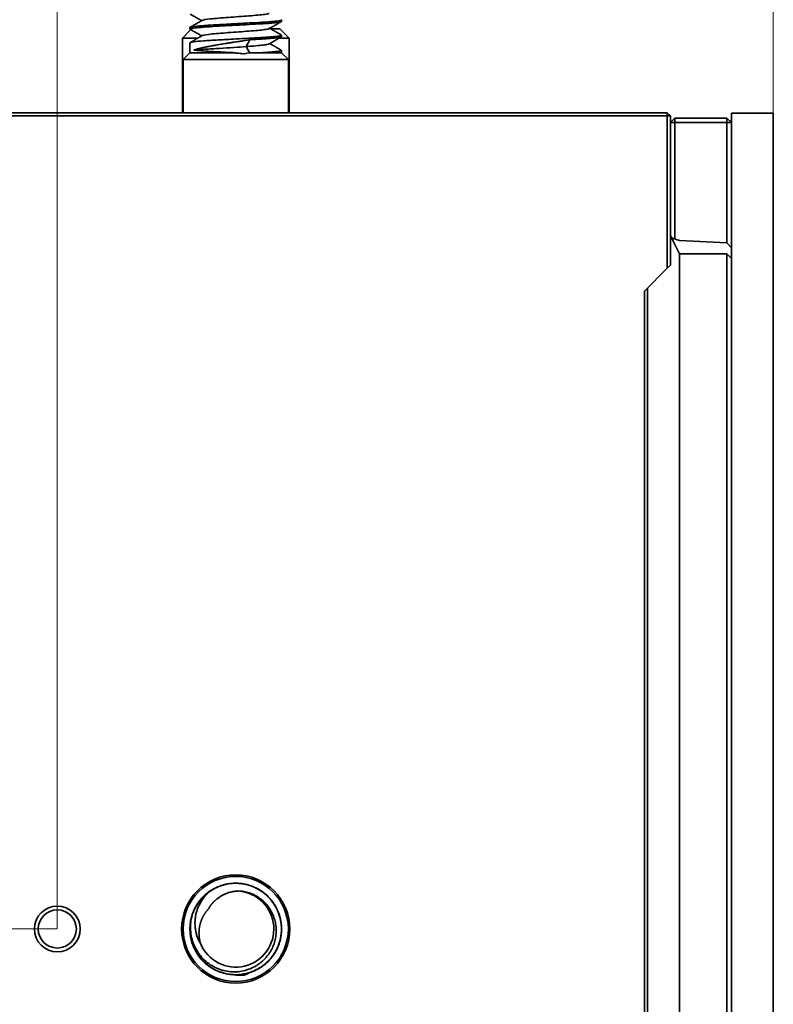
# Model space of a CAD drawing. Header units: millimetres. Extents: x 31 to 1647, y 187 to 975.
# Tile 17 of 151: x 78 to 127, y 673 to 737. Entities that reach past the tile are written whole.
import ezdxf

# ---------------------------------------------------------------- set-up
doc = ezdxf.new("R2010")
doc.units = ezdxf.units.MM
doc.layers.add('1', color=7, linetype='Continuous', true_color=0xffffff)
doc.styles.add('kanji2', font='simplex.shx', dxfattribs={"bigfont": 'bigfont.shx'})
doc.dimstyles.get("Standard").update_dxf_attribs({"dimtxt": 0.18, "dimasz": 0.18, "dimexe": 0.18, "dimexo": 0.0625, "dimgap": 0.09, "dimtad": 0, "dimtih": 1, "dimtoh": 1, "dimdec": 4, "dimzin": 0, "dimdsep": 46, "dimtxsty": 'Standard', "dimcen": 0.09, "dimadec": 0, "dimazin": 0, "dimtfac": 1, "dimtdec": 4, "dimtofl": 0, "dimtmove": 0, "dimatfit": 3, "dimfxl": 1, "dimtolj": 1, "dimtzin": 0, "dimarcsym": 0})

# ---------------------------------------------------------------- blocks, each defined once
blk = doc.blocks.new('_U16')
at = {"layer": '1', "color": 146, "lineweight": 13}
for p, q in [((80.322633, 677.824238), (80.322633, 770.407391)), ((127.272633, 731.329238), (127.272633, 770.407391)), ((80.322633, 768.407391), (83.32263, 769.211239)), ((127.272633, 768.407391), (124.27263, 769.211239)), ((80.322633, 768.407391), (127.272633, 768.407391)), ((80.322633, 768.407391), (83.322636, 767.603544)), ((127.272633, 768.407391), (124.272636, 767.603544))]:
    blk.add_line(p, q, dxfattribs=at)
at = {"layer": '1', "color": 146, "linetype": 'Continuous', "lineweight": 13, "insert": (101.431826, 768.173884), "char_height": 3, "attachment_point": 7, "line_spacing_factor": 0.63253, "style": 'kanji2'}
blk.add_mtext('\\W0.8745;47', dxfattribs=at)
blk = doc.blocks.new('_Open')
at = {"color": 0, "linetype": 'ByBlock', "lineweight": -2}
for p, q in [((-1, 0.166667), (0, 0)), ((-1, -0.166667), (0, 0)), ((0, 0), (-1, 0))]:
    blk.add_line(p, q, dxfattribs=at)
blk = doc.blocks.new('_U22')
at = {"layer": '1', "color": 146, "lineweight": 13}
for p, q in [((80.322633, 677.824238), (32.118824, 677.824238)), ((34.118824, 677.824238), (33.314977, 674.824235)), ((34.118824, 677.824238), (34.118824, 441.824238)), ((34.118824, 677.824238), (34.922672, 674.824241)), ((34.118824, 441.824238), (33.314977, 444.824235)), ((34.118824, 441.824238), (34.922672, 444.824241)), ((80.322633, 441.824238), (32.118824, 441.824238))]:
    blk.add_line(p, q, dxfattribs=at)
at = {"layer": '1', "color": 146, "linetype": 'Continuous', "lineweight": 13, "insert": (34.646332, 556.097028), "char_height": 3, "attachment_point": 7, "rotation": 90, "line_spacing_factor": 0.63253, "style": 'kanji2'}
blk.add_mtext('\\W0.8720;236', dxfattribs=at)

msp = doc.modelspace()

# ---------------------------------------------------------------- linework, layer by layer
at = {"layer": '1', "color": 18, "linetype": 'Continuous', "lineweight": 35}
for p, q in [((89.0226, 736.9535), (89.0226, 736.8546)), ((95.0226, 737.3548), (95.0226, 737.454)), ((89.0754, 736.817), (88.5226, 736.2642)), ((94.9226, 736.8642), (94.3297, 736.8642)), ((95.5226, 736.2642), (94.9226, 736.8642)), ((95.0226, 736.3547), (95.0226, 736.4542)), ((88.5226, 736.2642), (88.5226, 731.3542)), ((89.5443, 736.2642), (88.5226, 736.2642)), ((89.0226, 735.9536), (89.0226, 735.3042)), ((95.5226, 736.2642), (94.8794, 736.2642)), ((95.5226, 731.3542), (95.5226, 736.2642)), ((89.0226, 735.3042), (88.5726, 734.8542)), ((89.0226, 735.3042), (91.904, 735.3042)), ((93.786, 735.3042), (95.0226, 735.3042)), ((95.0226, 735.3042), (95.0226, 735.4535)), ((95.4726, 734.8542), (95.0226, 735.3042)), ((88.5726, 734.8542), (88.5726, 731.3541)), ((88.5726, 734.8542), (95.4726, 734.8542)), ((95.4726, 731.3541), (95.4726, 734.8542)), ((120.3226, 731.1542), (62.3177, 731.1542)), ((62.32, 731.3542), (120.3226, 731.3542)), ((120.3226, 731.3542), (120.5226, 731.1542)), ((120.3226, 731.3542), (120.3226, 731.1542)), ((120.3226, 731.1542), (120.5226, 731.1542)), ((120.3226, 721.1642), (120.3226, 731.1542)), ((120.5226, 731.1542), (120.5226, 721.3642)), ((124.5226, 388.3192), (124.5226, 731.3292)), ((127.2726, 731.3292), (124.5226, 731.3292)), ((127.2726, 388.3192), (127.2726, 731.3292)), ((120.8226, 731.0142), (120.5226, 730.7142)), ((120.5226, 730.7142), (120.8226, 730.7142)), ((120.8226, 731.0142), (124.2226, 731.0142)), ((120.8226, 731.0142), (120.8226, 730.7142)), ((124.2226, 730.7142), (120.8226, 730.7142)), ((120.8226, 730.7142), (120.8226, 723.0909)), ((124.5226, 730.7142), (124.2226, 731.0142)), ((124.2226, 731.0142), (124.2226, 730.7142)), ((124.5226, 730.7142), (124.2226, 730.7142)), ((124.2226, 722.8299), (124.2226, 730.7142)), ((120.5356, 723.2884), (120.5226, 723.3142)), ((121.1226, 722.1142), (120.5356, 723.2884)), ((124.2226, 722.8299), (121.1201, 722.9923)), ((124.5226, 722.5146), (124.2226, 722.8299)), ((121.1226, 575.4242), (121.1226, 722.12)), ((124.223, 722.1142), (121.5965, 722.1142)), ((124.223, 575.4242), (124.223, 722.1142)), ((124.223, 722.1142), (124.5226, 721.8146)), ((120.3226, 721.1642), (118.8226, 719.6642)), ((120.5226, 721.3642), (120.3226, 721.1642)), ((118.8226, 577.5242), (118.8226, 719.6642)), ((119.0226, 719.8642), (119.0226, 577.3242)), ((93.6301, 675.2913), (93.6242, 675.2876)), ((93.6301, 675.2913), (93.6376, 675.2962))]:
    msp.add_line(p, q, dxfattribs=at)
for centre, radius in [((92.0226, 677.8242), 3.55), ((92.0226, 677.8242), 3.45), ((80.3226, 677.8242), 1.5), ((80.3226, 677.8242), 1.25)]:
    msp.add_circle(centre, radius, dxfattribs=at)
for radius, start, end in [(3, 126.15485, 162), (2.5, 202.076952, 85.923048)]:
    msp.add_arc((92.0226, 677.8242), radius, start, end, dxfattribs=at)
for centre, major_axis, ratio, start_param, end_param in [((120.8903, 723.9205), (0.1291, 0.8285), 0.514921, 2.5149629, 3.282985), ((120.925, 723.851), (-0.4082, 0.8164), 0.657316, 2.3388184, 2.7847389), ((121.6226, 721.6142), (0.3627, -0.3627), 0.948965, 2.3823754, 2.4560251)]:
    msp.add_ellipse(centre, major_axis=major_axis, ratio=ratio, start_param=start_param, end_param=end_param, dxfattribs=at)
for points, degree, knots in [([(89.0351, 737.8403), (89.0608, 737.8254), (89.112, 737.7957), (89.1865, 737.7525), (89.2565, 737.7118), (89.3202, 737.6749), (89.3776, 737.6415), (89.4287, 737.6119), (89.4719, 737.5868), (89.5073, 737.5662), (89.5352, 737.55), (89.5574, 737.5371), (89.5736, 737.5277), (89.5876, 737.5196), (89.6034, 737.5104), (89.625, 737.4978), (89.6525, 737.4818), (89.6859, 737.4624), (89.7252, 737.4396), (89.7591, 737.4199), (89.7799, 737.4078), (89.7856, 737.4045)], 3, [0, 0, 0, 0, 0.1029013, 0.2045416, 0.2977891, 0.3826508, 0.4591325, 0.5272395, 0.5869705, 0.6316796, 0.668824, 0.6984054, 0.7204262, 0.7335653, 0.7545515, 0.7833833, 0.8200581, 0.8645731, 0.9169245, 0.9771083, 1, 1, 1, 1]), ([(89.8188, 737.4238), (89.8741, 737.4561), (90.2685, 737.5213), (91.509, 737.6194), (92.9493, 737.7182), (93.9295, 737.8067), (94.1872, 737.8623), (94.2261, 737.8849)], 3, [0, 0, 0, 0, 0.2100604, 0.4243434, 0.6386264, 0.8529094, 1, 1, 1, 1]), ([(89.035, 736.8401), (89.0167, 736.8508), (89.0204, 736.8705), (89.1117, 736.8953), (89.2434, 736.9172), (89.4157, 736.9384), (89.6573, 736.9607), (89.9654, 736.9846), (90.4299, 737.0169), (91.1282, 737.0572), (91.7264, 737.0886), (92.3212, 737.1208), (92.9199, 737.1529), (93.6001, 737.1919), (94.0674, 737.2228), (94.3734, 737.2477), (94.627, 737.2704), (94.8876, 737.3025), (95.008, 737.3308), (95.0226, 737.3507), (95.0226, 737.3548)], 3, [0, 0, 0, 0, 0.0624569, 0.1146257, 0.1450641, 0.188859, 0.2375411, 0.2776168, 0.3300252, 0.4221199, 0.514189, 0.5144058, 0.6065694, 0.6987274, 0.7449355, 0.7911474, 0.8374568, 0.8835826, 0.9758033, 1, 1, 1, 1]), ([(95.0101, 737.4685), (95.0353, 737.4537), (95.0052, 737.4205), (94.6573, 737.369), (93.9739, 737.3139), (93.0595, 737.2588), (91.9657, 737.2006), (90.8111, 737.1393), (89.7949, 737.0749), (89.1609, 737.013), (89.0228, 736.9725), (89.0227, 736.9535)], 3, [0, 0, 0, 0, 0.086418, 0.1934429, 0.3004678, 0.4074927, 0.5145178, 0.6393217, 0.7641253, 0.8889286, 1, 1, 1, 1]), ([(89.8189, 737.4238), (89.7532, 737.3856), (89.6218, 737.3092), (89.4245, 737.1947), (89.2291, 737.0812), (89.0994, 737.006), (89.0355, 736.969)], 3, [0, 0, 0, 0, 0.2516739, 0.5034836, 0.7554393, 1, 1, 1, 1]), ([(94.2256, 736.8847), (94.2494, 736.8985), (94.2946, 736.9249), (94.3592, 736.9624), (94.417, 736.996), (94.468, 737.0257), (94.5123, 737.0514), (94.5498, 737.0732), (94.5806, 737.0911), (94.6057, 737.1056), (94.6271, 737.1181), (94.645, 737.1285), (94.6604, 737.1374), (94.6739, 737.1452), (94.6876, 737.1532), (94.702, 737.1616), (94.7172, 737.1704), (94.7342, 737.1802), (94.7557, 737.1927), (94.7834, 737.2088), (94.8181, 737.229), (94.8588, 737.2526), (94.9056, 737.2797), (94.9566, 737.3093), (94.992, 737.3299), (95.0099, 737.3402)], 3, [0, 0, 0, 0, 0.0909358, 0.1732654, 0.2469821, 0.3120794, 0.3685516, 0.4163936, 0.4556012, 0.4861871, 0.5123752, 0.5374517, 0.5546829, 0.5714587, 0.5888796, 0.6072259, 0.6264977, 0.6470105, 0.6722197, 0.7087687, 0.7530071, 0.8049367, 0.8645596, 0.9318782, 1, 1, 1, 1]), ([(95.0096, 736.469), (95.0305, 736.4571), (95.0209, 736.4299), (94.8016, 736.3875), (94.3358, 736.3416), (93.6796, 736.2957), (92.8865, 736.2498), (91.9166, 736.1983), (90.8484, 736.1415), (89.8778, 736.0807), (89.2362, 736.0222), (89.038, 735.9801), (89.0227, 735.9575), (89.0227, 735.9536)], 3, [0, 0, 0, 0, 0.0693173, 0.1584635, 0.2476097, 0.336756, 0.4259022, 0.5150485, 0.6372492, 0.7550971, 0.8685864, 0.9777113, 1, 1, 1, 1]), ([(89.0355, 736.8402), (89.0595, 736.8263), (89.1112, 736.7963), (89.1927, 736.749), (89.2822, 736.6971), (89.3779, 736.6415), (89.4797, 736.5824), (89.5876, 736.5197), (89.6903, 736.46), (89.757, 736.4212), (89.7857, 736.4045)], 3, [0, 0, 0, 0, 0.0957397, 0.2067475, 0.3259997, 0.4534864, 0.5891971, 0.733121, 0.8852469, 1, 1, 1, 1]), ([(89.8195, 736.4241), (89.7964, 736.4107), (89.7521, 736.3849), (89.6886, 736.348), (89.6313, 736.3147), (89.5801, 736.2849), (89.535, 736.2587), (89.4959, 736.236), (89.463, 736.2169), (89.4358, 736.2011), (89.4131, 736.1879), (89.3945, 736.1771), (89.379, 736.1681), (89.3653, 736.1602), (89.351, 736.1518), (89.3347, 736.1424), (89.3155, 736.1312), (89.2919, 736.1176), (89.2629, 736.1007), (89.2279, 736.0804), (89.187, 736.0566), (89.14, 736.0294), (89.0891, 735.9999), (89.0538, 735.9794), (89.0362, 735.9692)], 3, [0, 0, 0, 0, 0.0887567, 0.1697363, 0.2429336, 0.3083435, 0.3659615, 0.4157835, 0.457806, 0.492026, 0.5200653, 0.5448538, 0.563073, 0.5793699, 0.5973415, 0.6180523, 0.6415748, 0.6710331, 0.7080939, 0.7527587, 0.8050294, 0.8649077, 0.9323958, 1, 1, 1, 1]), ([(89.818, 736.4232), (89.8238, 736.4268), (89.9006, 736.4632), (90.3845, 736.5326), (91.6846, 736.6314), (93.1108, 736.7302), (93.9828, 736.8147), (94.1939, 736.8662), (94.2257, 736.8848)], 3, [0, 0, 0, 0, 0.0230068, 0.2370693, 0.4511318, 0.6651943, 0.8792568, 1, 1, 1, 1]), ([(92.9536, 736.1551), (93.0039, 736.1578), (93.1355, 736.1652), (93.3718, 736.1788), (93.6826, 736.1977), (94.0456, 736.2218), (94.4255, 736.2511), (94.7696, 736.2856), (94.9793, 736.3208), (95.0226, 736.3444), (95.0226, 736.3547)], 3, [0, 0, 0, 0, 0.042444, 0.1110159, 0.2056974, 0.3264631, 0.4732806, 0.6461108, 0.8449074, 1, 1, 1, 1]), ([(94.2252, 735.8845), (94.2891, 735.9217), (94.4181, 735.9967), (94.6136, 736.1103), (94.8099, 736.2242), (94.941, 736.3003), (95.0057, 736.3379)], 3, [0, 0, 0, 0, 0.2455605, 0.4960347, 0.7514085, 1, 1, 1, 1]), ([(95.009, 736.4693), (94.9851, 736.4832), (94.937, 736.5111), (94.8664, 736.552), (94.7991, 736.5911), (94.7371, 736.6271), (94.6807, 736.6598), (94.6298, 736.6894), (94.5844, 736.7157), (94.5442, 736.7391), (94.5099, 736.759), (94.4812, 736.7757), (94.4578, 736.7892), (94.4382, 736.8006), (94.4219, 736.8101), (94.4099, 736.8171), (94.4013, 736.8221), (94.396, 736.8252), (94.3911, 736.828), (94.3856, 736.8312), (94.3782, 736.8355), (94.3663, 736.8425), (94.3489, 736.8526), (94.3251, 736.8664), (94.2964, 736.8831), (94.2741, 736.8961), (94.2613, 736.9035), (94.2596, 736.9045)], 3, [0, 0, 0, 0, 0.095616, 0.1925501, 0.2823876, 0.3651314, 0.4407844, 0.5081868, 0.5687542, 0.6224884, 0.6693914, 0.7061044, 0.7371748, 0.7629715, 0.784662, 0.8023338, 0.8113381, 0.8187814, 0.8236032, 0.8309743, 0.8408946, 0.8533637, 0.8786153, 0.9103898, 0.9486852, 0.9934994, 1, 1, 1, 1]), ([(89.2782, 735.4704), (89.3019, 735.4792), (89.3492, 735.4968), (89.4311, 735.5231), (89.5207, 735.5494), (89.6184, 735.5757), (89.7237, 735.602), (89.8364, 735.6284), (89.956, 735.6547), (90.0823, 735.681), (90.2147, 735.7073), (90.353, 735.7336), (90.4965, 735.7598), (90.645, 735.7861), (90.7973, 735.8122), (91.0194, 735.8501), (91.2931, 735.8952), (91.5995, 735.9443), (91.835, 735.9812), (92.0747, 736.0182), (92.3381, 736.0587), (92.6507, 736.107), (92.8527, 736.139), (92.9537, 736.1549)], 3, [0, 0, 0, 0, 0.0384368, 0.0768734, 0.1153099, 0.1537462, 0.1921823, 0.2306183, 0.2690541, 0.3074898, 0.3459253, 0.3843606, 0.4227958, 0.4612308, 0.4996656, 0.5377202, 0.6247523, 0.6940275, 0.7494664, 0.7855338, 0.8570312, 0.92852, 1, 1, 1, 1]), ([(89.2782, 735.4704), (89.4777, 735.4891), (89.9936, 735.5281), (91.2609, 735.6061), (92.2322, 735.6653), (92.7101, 735.7043)], 3, [0, 0, 0, 0, 0.2398918, 0.4997773, 1, 1, 1, 1]), ([(92.7099, 735.7043), (92.8777, 735.717), (93.4591, 735.7625), (94.031, 735.8226), (94.2006, 735.8701), (94.2254, 735.8846)], 3, [0, 0, 0, 0, 0.2103396, 0.7584412, 1, 1, 1, 1]), ([(92.7114, 735.7046), (92.7114, 735.7046), (92.7114, 735.7047), (92.735, 735.7484), (92.7586, 735.7921), (92.8058, 735.8794), (92.8293, 735.9231), (92.8868, 736.0295), (92.9207, 736.0922), (92.9547, 736.1549), (92.9547, 736.155), (92.9547, 736.155)], 3, [0, 0, 0, 0, 0.0002408, 0.0002408, 0.2911354, 0.2911354, 0.5820301, 0.5820301, 0.9996711, 0.9996711, 1, 1, 1, 1]), ([(95.0095, 735.4688), (95.0003, 735.4742), (94.9815, 735.485), (94.9544, 735.5008), (94.9287, 735.5157), (94.9048, 735.5296), (94.8817, 735.5429), (94.8594, 735.5559), (94.8238, 735.5765), (94.773, 735.606), (94.7172, 735.6384), (94.6691, 735.6664), (94.6288, 735.6897), (94.5844, 735.7156), (94.5352, 735.7441), (94.4817, 735.7752), (94.4238, 735.8088), (94.3618, 735.8449), (94.3065, 735.8771), (94.2719, 735.8972), (94.2595, 735.9044)], 3, [0, 0, 0, 0, 0.0369191, 0.0750831, 0.1082631, 0.1399498, 0.1706434, 0.2003438, 0.2292671, 0.3128946, 0.4035964, 0.4524876, 0.5054026, 0.5646353, 0.630183, 0.7020419, 0.7787569, 0.8615511, 0.9504201, 1, 1, 1, 1]), ([(91.904, 735.3042), (91.8002, 735.3095), (91.5323, 735.3229), (91.1429, 735.3435), (90.7261, 735.3661), (90.2518, 735.3928), (89.6969, 735.4278), (89.4239, 735.4556), (89.2782, 735.4704)], 3, [0, 0, 0, 0, 0.0934283, 0.2410807, 0.3573623, 0.4942093, 0.7301939, 1, 1, 1, 1]), ([(92.5698, 735.2307), (92.4545, 735.243), (92.2453, 735.2653), (92.0374, 735.2889), (91.9441, 735.2996)], 3, [0, 0, 0, 0, 0.550966, 1, 1, 1, 1]), ([(92.9497, 735.3042), (93.099, 735.3042), (93.2446, 735.3042), (93.5245, 735.3042), (93.6589, 735.3042), (93.786, 735.3042)], 3, [0, 0, 0, 0, 0.5, 0.5, 1, 1, 1, 1]), ([(95.0094, 735.4684), (95.0098, 735.4682), (95.0255, 735.4591), (95.0275, 735.4419), (94.9567, 735.4175), (94.833, 735.3955), (94.6761, 735.3757), (94.5029, 735.3582), (94.3275, 735.343), (94.1616, 735.33), (94.0138, 735.3193), (93.8912, 735.3109), (93.8172, 735.3061), (93.786, 735.3041)], 3, [0, 0, 0, 0, 0.003969, 0.1655047, 0.3132944, 0.4473305, 0.5676063, 0.6741156, 0.766853, 0.8458138, 0.910994, 0.9623903, 1, 1, 1, 1]), ([(121.5598, 722.1129), (121.5442, 722.1118), (121.5134, 722.1096), (121.4691, 722.1074), (121.4275, 722.1059), (121.3751, 722.1051), (121.3122, 722.1063), (121.2461, 722.1107), (121.1993, 722.1166), (121.171, 722.1209), (121.1504, 722.1244), (121.1344, 722.1264), (121.1242, 722.1259), (121.1231, 722.1219), (121.1226, 722.12)], 3, [0, 0, 0, 0, 0.0657976, 0.1293663, 0.1907236, 0.2498893, 0.370132, 0.4995665, 0.6246474, 0.6984925, 0.7494205, 0.845499, 0.9289182, 1, 1, 1, 1]), ([(89.1666, 678.7412), (89.1533, 678.6999), (89.1163, 678.5762), (89.0396, 678.2435), (88.9952, 677.6453), (89.1057, 677.04), (89.3242, 676.4857), (89.6262, 675.9674), (90.1935, 675.3897), (90.9905, 674.9597), (91.8785, 674.7829), (92.779, 674.875), (93.6125, 675.2278), (94.3054, 675.8095), (94.7171, 676.4471), (94.9212, 677.0085), (95.0394, 677.5943), (95.0221, 678.3459), (94.8314, 678.9202), (94.6963, 679.185), (94.6962, 679.1851), (94.6962, 679.1851), (94.6961, 679.1852), (94.696, 679.1855), (94.6958, 679.1859), (94.6953, 679.1868), (94.6944, 679.1886), (94.6926, 679.1922), (94.6889, 679.1995), (94.6814, 679.2139), (94.6662, 679.2427), (94.6351, 679.2999), (94.5694, 679.4127), (94.4254, 679.6308), (94.1862, 679.9187), (93.8504, 680.2169), (93.3502, 680.5435), (92.6412, 680.805), (91.8872, 680.8469), (91.2984, 680.747), (90.7312, 680.5604), (90.2117, 680.2486), (89.7812, 679.8345), (89.4162, 679.3616), (89.162, 678.8116), (89.039, 678.2271), (89.0116, 677.7789), (89.0524, 677.3317), (89.1932, 676.7513), (89.5307, 676.0748), (90.155, 675.4199), (90.9439, 674.9768), (91.617, 674.8324), (92.2123, 674.8177), (92.8077, 674.8946), (93.5704, 675.2019), (94.2731, 675.7732), (94.7767, 676.5258), (95.0367, 677.393), (95.0301, 678.2981), (94.7579, 679.1613), (94.2442, 679.9061), (93.6095, 680.4077), (93.0614, 680.6504), (92.6128, 680.7748), (92.2202, 680.829), (91.7313, 680.8232), (91.3053, 680.7486), (90.7397, 680.5607), (90.1201, 680.2032), (89.5078, 679.5374), (89.1118, 678.7234), (89.0012, 677.9747), (89.044, 677.379), (89.1443, 676.9412), (89.3068, 676.5238), (89.6042, 676.006), (90.0145, 675.5602), (90.5074, 675.2226), (91.0446, 674.9604), (91.7804, 674.7888), (92.534, 674.842), (93.1058, 675.0147), (93.4364, 675.1717), (93.6912, 675.3276), (93.8732, 675.4593), (94.0517, 675.6097), (94.1569, 675.717), (94.2096, 675.7706)], 3, [0, 0, 0, 0, 0.0028444, 0.0084678, 0.0224154, 0.0419434, 0.0482179, 0.0615248, 0.0810643, 0.1006058, 0.1201403, 0.1396695, 0.1591952, 0.1787198, 0.1982458, 0.2082643, 0.2178303, 0.2373759, 0.2569056, 0.2569062, 0.2569068, 0.256908, 0.2569104, 0.2569152, 0.2569247, 0.2569438, 0.2569819, 0.2570582, 0.2572107, 0.2575157, 0.2581256, 0.2593467, 0.2617933, 0.2666985, 0.2765056, 0.28628, 0.2960919, 0.3156269, 0.335143, 0.3449411, 0.3547231, 0.3742506, 0.3840625, 0.3938368, 0.4133752, 0.42317, 0.4329709, 0.4427502, 0.4525602, 0.4720899, 0.491616, 0.5111408, 0.5306666, 0.5361046, 0.5502408, 0.5697753, 0.5893168, 0.6088563, 0.6283892, 0.6479171, 0.6674423, 0.686967, 0.7064938, 0.7197684, 0.7260715, 0.7370469, 0.7456628, 0.7581159, 0.7652548, 0.7847797, 0.8043145, 0.8238409, 0.8433772, 0.8532304, 0.8629586, 0.8727692, 0.8825417, 0.9020753, 0.9118798, 0.9216694, 0.94121, 0.9607436, 0.9705161, 0.9803266, 0.9846887, 0.9901316, 0.9950673, 1, 1, 1, 1]), ([(94.2095, 675.7706), (94.4621, 676.0403), (94.7153, 676.4361), (94.8692, 676.8718), (94.9224, 677.0486), (94.9448, 677.1382), (94.9994, 677.4098), (95.0386, 677.7789), (95.0035, 678.2415), (94.9445, 678.5124), (94.8967, 678.6908), (94.8686, 678.7789), (94.7078, 679.2117), (94.4663, 679.615), (94.145, 679.9472), (94.0105, 680.0737), (93.9402, 680.1338), (93.7215, 680.3039), (93.4087, 680.5036), (92.9789, 680.6784), (92.7101, 680.7465), (92.5291, 680.7833), (92.4378, 680.7974), (91.9786, 680.8466), (91.51, 680.8103), (91.0692, 680.6709), (90.896, 680.607), (90.8109, 680.5709), (90.5611, 680.4511), (90.4019, 680.3556), (90.2527, 680.2465)], 3, [0, 0, 0, 0, 0.125, 0.15625, 0.15625, 0.1875, 0.1875, 0.25, 0.3125, 0.34375, 0.34375, 0.375, 0.375, 0.5, 0.53125, 0.53125, 0.5625, 0.5625, 0.625, 0.6875, 0.71875, 0.71875, 0.75, 0.75, 0.875, 0.90625, 0.90625, 0.9375, 0.9375, 1, 1, 1, 1]), ([(89.7057, 676.8845), (89.6855, 676.9197), (89.6449, 676.9902), (89.5907, 677.0998), (89.5414, 677.2118), (89.4978, 677.3264), (89.4596, 677.4431), (89.4139, 677.61), (89.3712, 677.831), (89.348, 678.1063), (89.3524, 678.3829), (89.3921, 678.7161), (89.4924, 679.103), (89.6412, 679.4357), (89.7967, 679.702), (89.9341, 679.8995), (90.0953, 680.0921), (90.205, 680.1997), (90.2527, 680.2466)], 3, [0, 0, 0, 0, 0.0332352, 0.0665218, 0.0998559, 0.1332332, 0.1666498, 0.2001016, 0.2745606, 0.3500678, 0.4251942, 0.4999946, 0.623561, 0.7496674, 0.7956473, 0.874809, 0.9455488, 1, 1, 1, 1]), ([(92.2004, 680.3177), (91.8959, 680.3059), (91.3168, 680.1367), (90.7938, 679.8254), (90.5844, 679.6103), (90.3711, 679.3913), (90.2262, 679.1294)], 2, [0, 0, 0, 0.25, 0.5, 0.75, 0.75, 1, 1, 1]), ([(94.0108, 675.9572), (94.095, 676.0538), (94.1722, 676.1561), (94.311, 676.3699), (94.3727, 676.4814), (94.4796, 676.7114), (94.5247, 676.8299), (94.5978, 677.0714), (94.6257, 677.1944), (94.6639, 677.4424), (94.6742, 677.5674), (94.6771, 677.817), (94.6698, 677.9416), (94.6377, 678.1878), (94.6131, 678.3094), (94.5471, 678.5474), (94.5058, 678.6637), (94.4076, 678.8888), (94.3507, 678.9976), (94.2225, 679.2055), (94.1512, 679.3047), (93.9959, 679.4915), (93.9119, 679.5792), (93.7328, 679.7414), (93.6378, 679.8159), (93.4389, 679.9506), (93.3349, 680.0108), (93.1202, 680.1156), (93.0094, 680.1602), (92.7834, 680.2334), (92.6681, 680.2619), (92.4353, 680.3023), (92.3178, 680.3142), (92.2004, 680.3178)], 3, [0, 0, 0, 0, 0.0625, 0.0625, 0.125, 0.125, 0.1875, 0.1875, 0.25, 0.25, 0.3125, 0.3125, 0.375, 0.375, 0.4375, 0.4375, 0.5, 0.5, 0.5625, 0.5625, 0.625, 0.625, 0.6875, 0.6875, 0.75, 0.75, 0.8125, 0.8125, 0.875, 0.875, 0.9375, 0.9375, 1, 1, 1, 1]), ([(90.2262, 679.1295), (90.0226, 678.9116), (89.8795, 678.6393), (89.7399, 678.3737), (89.6721, 678.0764), (89.6056, 677.7848), (89.6149, 677.4793), (89.6241, 677.1763), (89.7061, 676.8847)], 2, [0, 0, 0, 0.25, 0.25, 0.5, 0.5, 0.75, 0.75, 1, 1, 1]), ([(94.0105, 675.9574), (93.9097, 675.8415), (93.7989, 675.7337), (93.6196, 675.5868), (93.5577, 675.5404), (93.4298, 675.453), (93.3638, 675.4119), (93.0253, 675.221), (92.7265, 675.1132), (92.2615, 675.0289), (92.1038, 675.0137), (91.7872, 675.0109), (91.6283, 675.0234), (91.1566, 675.1008), (90.8485, 675.2058), (90.4232, 675.4364), (90.2876, 675.5255), (90.0332, 675.7266), (89.9143, 675.8385), (89.587, 676.2027), (89.4078, 676.4836), (89.2482, 676.8641), (89.2194, 676.9416), (89.1688, 677.0992), (89.1469, 677.1791), (89.0914, 677.4219), (89.0681, 677.5874), (89.0397, 678.0878), (89.0762, 678.4268), (89.1695, 678.7513)], 3, [0, 0, 0, 0, 0.0625, 0.0625, 0.09375, 0.09375, 0.125, 0.125, 0.25, 0.25, 0.3125, 0.3125, 0.375, 0.375, 0.5, 0.5, 0.5625, 0.5625, 0.625, 0.625, 0.75, 0.75, 0.78125, 0.78125, 0.8125, 0.8125, 0.875, 0.875, 1, 1, 1, 1]), ([(92.5698, 674.7998), (92.4545, 674.7947), (92.2453, 674.7855), (92.0374, 674.8097), (91.9441, 674.8206)], 3, [0, 0, 0, 0, 0.550966, 1, 1, 1, 1])]:
    msp.add_open_spline(points, degree=degree, knots=knots, dxfattribs=at)
for points in [[(92.9268, 735.2998), (92.8542, 735.4347), (92.7815, 735.5697), (92.7088, 735.7047)], [(91.9443, 735.3042), (91.9309, 735.3042), (91.9174, 735.3042), (91.904, 735.3042)], [(92.9497, 735.3042), (92.8285, 735.2803), (92.7014, 735.2564), (92.5694, 735.2325)], [(103.7927, 731.3545), (102.4604, 731.3539), (101.1281, 731.3539), (99.7957, 731.3545)], [(92.9497, 674.9711), (92.8285, 674.9065), (92.7014, 674.8497), (92.5694, 674.8016)], [(93.7951, 675.404), (93.7921, 675.4017), (93.789, 675.3995), (93.786, 675.3972)], [(92.5696, 674.8015), (92.6456, 674.8292), (92.7203, 674.8598), (92.7935, 674.8931)]]:
    msp.add_open_spline(points, degree=3, dxfattribs=at)

# ---------------------------------------------------------------- dimensions: what is measured, and where the dimension line sits
at = {"layer": '1', "color": 146, "linetype": 'Continuous', "lineweight": 13}
dim = msp.add_linear_dim(base=(80.322633, 768.407391), p1=(127.272633, 730.919398), p2=(80.322633, 677.824238), dimstyle='Standard', override={"dimtxt": 3, "dimasz": 3, "dimexe": 2, "dimexo": 0, "dimgap": 0.6, "dimtad": 1, "dimtih": 0, "dimtoh": 0, "dimdec": 1, "dimlfac": 1, "dimzin": 8, "dimdsep": 46, "dimlunit": 2, "dimtxsty": 'kanji2', "dimblk1": 'Open', "dimblk2": 'Open', "dimsah": 1, "dimse1": 0, "dimse2": 0, "dimsd1": 0, "dimsd2": 0, "dimclrd": 146, "dimclre": 146, "dimclrt": 146, "dimtol": 0, "dimtm": -0.1, "dimtfac": 0.833333, "dimtdec": 2, "dimtofl": 1, "dimtmove": 0, "dimtzin": 8, "dimlwd": 13, "dimlwe": 13}, dxfattribs=at)
dim.commit()
dim.dimension.update_dxf_attribs({"geometry": '_U16', "text_midpoint": (103.797633, 768.407391), "dimtype": 160})
dim = msp.add_linear_dim(base=(34.1188, 441.8242), p1=(80.3226, 677.8242), p2=(80.3226, 441.8242), angle=90, dimstyle='Standard', override={"dimtxt": 3, "dimasz": 3, "dimexe": 2, "dimexo": 0, "dimgap": 0.6, "dimtad": 1, "dimtih": 0, "dimtoh": 0, "dimdec": 3, "dimlfac": 1, "dimzin": 8, "dimdsep": 46, "dimlunit": 2, "dimtxsty": 'kanji2', "dimblk1": 'Open', "dimblk2": 'Open', "dimsah": 1, "dimse1": 0, "dimse2": 0, "dimsd1": 0, "dimsd2": 0, "dimclrd": 146, "dimclre": 146, "dimclrt": 146, "dimtol": 0, "dimtm": -0.1, "dimtfac": 0.833333, "dimtdec": 2, "dimtofl": 1, "dimtmove": 0, "dimtzin": 8, "dimlwd": 13, "dimlwe": 13}, dxfattribs=at)
dim.commit()
dim.dimension.update_dxf_attribs({"geometry": '_U22', "text_midpoint": (34.1188, 559.8242), "dimtype": 160})

doc.saveas('drawing.dxf')
